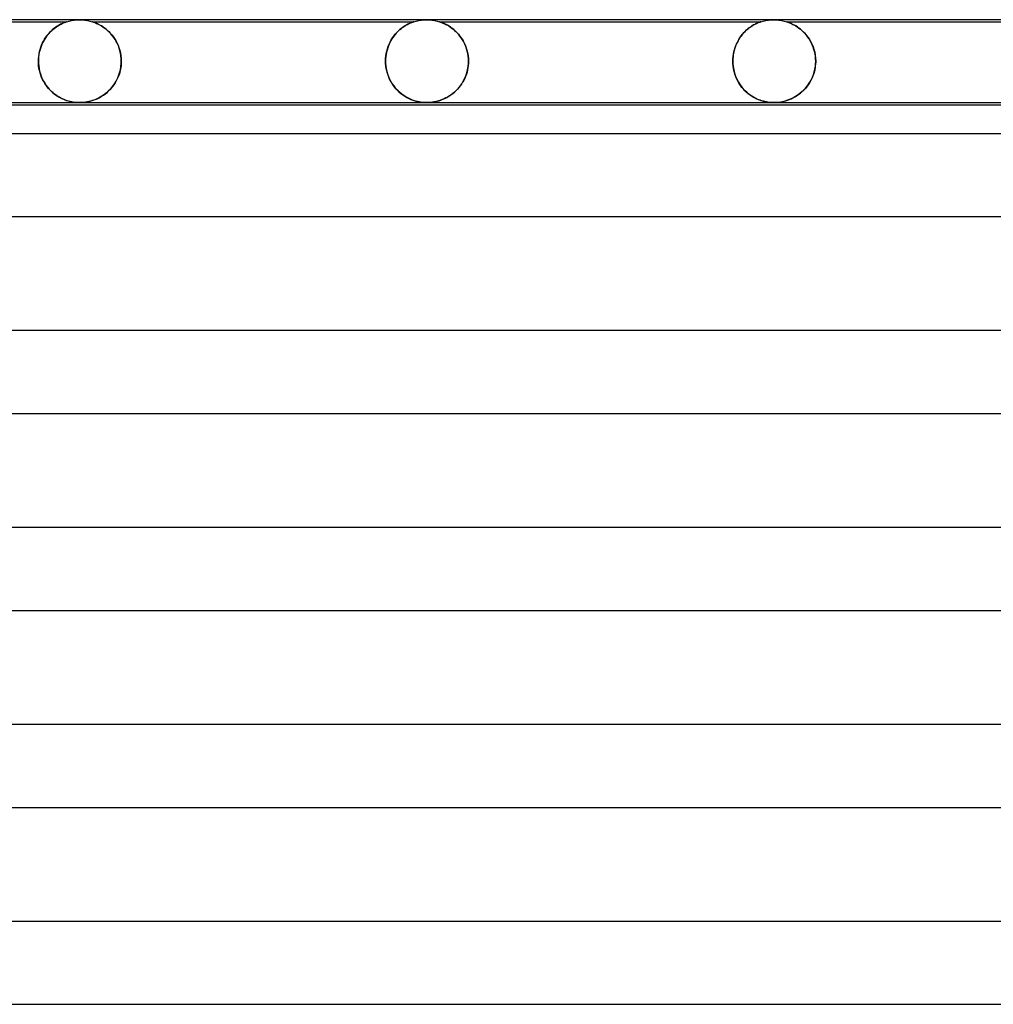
# Model space of a CAD drawing. Header units: millimetres. Extents: x -258 to 258, y -2 to 190.
# Tile 24 of 45: x -120 to -73, y 142 to 190. Entities that reach past the tile are written whole.
import ezdxf

# ---------------------------------------------------------------- set-up
doc = ezdxf.new("R2010")
doc.units = ezdxf.units.MM
doc.layers.add('HIDDEN', color=7, linetype='Continuous')
doc.layers.add('THICK', color=7, linetype='Continuous')

msp = doc.modelspace()

# ---------------------------------------------------------------- linework, layer by layer
at = {"layer": 'HIDDEN'}
for p, q in [((-117.377, 189.996), (-117.25, 190)), ((-117.25, 190), (-117.123, 189.996)), ((-100.627, 189.996), (-100.5, 190)), ((-100.5, 190), (-100.373, 189.996)), ((-83.877, 189.996), (-83.75, 190)), ((-83.75, 190), (-83.623, 189.996)), ((-133.376, 189.9), (-117.875, 189.9)), ((-118.503, 189.554), (-118.562, 189.504)), ((-118.551, 189.514), (-118.48, 189.573)), ((-118.444, 189.601), (-118.503, 189.554)), ((-118.48, 189.573), (-118.409, 189.627)), ((-118.385, 189.644), (-118.444, 189.601)), ((-118.409, 189.627), (-118.338, 189.676)), ((-118.327, 189.683), (-118.385, 189.644)), ((-118.338, 189.676), (-118.268, 189.719)), ((-118.271, 189.718), (-118.327, 189.683)), ((-118.217, 189.749), (-118.271, 189.718)), ((-118.268, 189.719), (-118.201, 189.758)), ((-118.166, 189.777), (-118.217, 189.749)), ((-118.201, 189.758), (-118.138, 189.791)), ((-118.118, 189.801), (-118.166, 189.777)), ((-118.138, 189.791), (-118.079, 189.819)), ((-118.073, 189.822), (-118.118, 189.801)), ((-118.079, 189.819), (-118.026, 189.843)), ((-118.032, 189.84), (-118.073, 189.822)), ((-117.993, 189.856), (-118.032, 189.84)), ((-118.026, 189.843), (-117.98, 189.862)), ((-117.956, 189.871), (-117.993, 189.856)), ((-117.98, 189.862), (-117.941, 189.877)), ((-117.923, 189.883), (-117.956, 189.871)), ((-117.941, 189.877), (-117.911, 189.888)), ((-117.897, 189.892), (-117.923, 189.883)), ((-117.911, 189.888), (-117.89, 189.895)), ((-117.88, 189.898), (-117.897, 189.892)), ((-117.89, 189.895), (-117.878, 189.899)), ((-117.875, 189.9), (-117.88, 189.898)), ((-117.878, 189.899), (-117.875, 189.9)), ((-117.875, 189.9), (-117.753, 189.936)), ((-117.753, 189.936), (-117.629, 189.964)), ((-117.629, 189.964), (-117.503, 189.984)), ((-117.503, 189.984), (-117.377, 189.996)), ((-117.123, 189.996), (-116.997, 189.984)), ((-116.997, 189.984), (-116.871, 189.964)), ((-116.871, 189.964), (-116.747, 189.936)), ((-116.747, 189.936), (-116.626, 189.9)), ((-116.626, 189.9), (-101.124, 189.9)), ((-116.623, 189.899), (-116.626, 189.9)), ((-116.626, 189.9), (-116.623, 189.899)), ((-116.617, 189.897), (-116.623, 189.899)), ((-116.623, 189.899), (-116.615, 189.897)), ((-116.606, 189.894), (-116.617, 189.897)), ((-116.615, 189.897), (-116.602, 189.892)), ((-116.589, 189.888), (-116.606, 189.894)), ((-116.602, 189.892), (-116.582, 189.885)), ((-116.566, 189.88), (-116.589, 189.888)), ((-116.582, 189.885), (-116.554, 189.875)), ((-116.535, 189.868), (-116.566, 189.88)), ((-116.554, 189.875), (-116.518, 189.861)), ((-116.494, 189.852), (-116.535, 189.868)), ((-116.518, 189.861), (-116.475, 189.844)), ((-116.445, 189.831), (-116.494, 189.852)), ((-116.475, 189.844), (-116.427, 189.823)), ((-116.389, 189.806), (-116.445, 189.831)), ((-116.427, 189.823), (-116.374, 189.799)), ((-116.327, 189.775), (-116.389, 189.806)), ((-116.374, 189.799), (-116.318, 189.77)), ((-116.261, 189.739), (-116.327, 189.775)), ((-116.318, 189.77), (-116.257, 189.738)), ((-116.191, 189.698), (-116.261, 189.739)), ((-116.257, 189.738), (-116.193, 189.7)), ((-116.193, 189.7), (-116.126, 189.657)), ((-116.117, 189.651), (-116.191, 189.698)), ((-116.126, 189.657), (-116.056, 189.608)), ((-116.042, 189.597), (-116.117, 189.651)), ((-116.056, 189.608), (-115.985, 189.553)), ((-115.965, 189.537), (-116.042, 189.597)), ((-115.985, 189.553), (-115.912, 189.492)), ((-115.888, 189.47), (-115.965, 189.537)), ((-101.736, 189.568), (-101.794, 189.519)), ((-101.793, 189.52), (-101.717, 189.582)), ((-101.678, 189.613), (-101.736, 189.568)), ((-101.717, 189.582), (-101.642, 189.638)), ((-101.621, 189.653), (-101.678, 189.613)), ((-101.642, 189.638), (-101.569, 189.687)), ((-101.565, 189.69), (-101.621, 189.653)), ((-101.569, 189.687), (-101.498, 189.731)), ((-101.512, 189.723), (-101.565, 189.69)), ((-101.461, 189.752), (-101.512, 189.723)), ((-101.498, 189.731), (-101.431, 189.768)), ((-101.413, 189.778), (-101.461, 189.752)), ((-101.431, 189.768), (-101.369, 189.8)), ((-101.368, 189.801), (-101.413, 189.778)), ((-101.369, 189.8), (-101.312, 189.827)), ((-101.326, 189.821), (-101.368, 189.801)), ((-101.286, 189.838), (-101.326, 189.821)), ((-101.312, 189.827), (-101.261, 189.849)), ((-101.247, 189.855), (-101.286, 189.838)), ((-101.261, 189.849), (-101.218, 189.866)), ((-101.208, 189.87), (-101.247, 189.855)), ((-101.218, 189.866), (-101.186, 189.879)), ((-101.174, 189.883), (-101.208, 189.87)), ((-101.186, 189.879), (-101.161, 189.888)), ((-101.148, 189.892), (-101.174, 189.883)), ((-101.161, 189.888), (-101.144, 189.894)), ((-101.13, 189.898), (-101.148, 189.892)), ((-101.144, 189.894), (-101.133, 189.897)), ((-101.133, 189.897), (-101.127, 189.899)), ((-101.125, 189.9), (-101.13, 189.898)), ((-101.127, 189.899), (-101.125, 189.9)), ((-101.124, 189.9), (-101.003, 189.936)), ((-101.003, 189.936), (-100.879, 189.964)), ((-100.879, 189.964), (-100.753, 189.984)), ((-100.753, 189.984), (-100.627, 189.996)), ((-100.373, 189.996), (-100.247, 189.984)), ((-100.247, 189.984), (-100.121, 189.964)), ((-100.121, 189.964), (-99.997, 189.936)), ((-99.997, 189.936), (-99.876, 189.9)), ((-99.876, 189.9), (-84.375, 189.9)), ((-99.873, 189.899), (-99.875, 189.9)), ((-99.875, 189.9), (-99.873, 189.899)), ((-99.867, 189.897), (-99.873, 189.899)), ((-99.873, 189.899), (-99.865, 189.897)), ((-99.855, 189.893), (-99.867, 189.897)), ((-99.865, 189.897), (-99.852, 189.892)), ((-99.838, 189.887), (-99.855, 189.893)), ((-99.852, 189.892), (-99.833, 189.886)), ((-99.812, 189.878), (-99.838, 189.887)), ((-99.833, 189.886), (-99.81, 189.877)), ((-99.778, 189.865), (-99.812, 189.878)), ((-99.81, 189.877), (-99.782, 189.867)), ((-99.782, 189.867), (-99.749, 189.854)), ((-99.734, 189.848), (-99.778, 189.865)), ((-99.749, 189.854), (-99.712, 189.839)), ((-99.682, 189.826), (-99.734, 189.848)), ((-99.712, 189.839), (-99.67, 189.82)), ((-99.624, 189.799), (-99.682, 189.826)), ((-99.67, 189.82), (-99.624, 189.799)), ((-99.56, 189.766), (-99.624, 189.799)), ((-99.624, 189.799), (-99.575, 189.774)), ((-99.575, 189.774), (-99.522, 189.746)), ((-99.492, 189.729), (-99.56, 189.766)), ((-99.522, 189.746), (-99.466, 189.714)), ((-99.42, 189.685), (-99.492, 189.729)), ((-99.466, 189.714), (-99.407, 189.678)), ((-99.345, 189.636), (-99.42, 189.685)), ((-99.407, 189.678), (-99.346, 189.637)), ((-99.346, 189.637), (-99.283, 189.592)), ((-99.269, 189.581), (-99.345, 189.636)), ((-99.283, 189.592), (-99.219, 189.541)), ((-99.192, 189.519), (-99.269, 189.581)), ((-99.219, 189.541), (-99.154, 189.486)), ((-85.06, 189.503), (-84.989, 189.564)), ((-84.995, 189.56), (-85.053, 189.51)), ((-84.937, 189.605), (-84.995, 189.56)), ((-84.989, 189.564), (-84.917, 189.62)), ((-84.88, 189.646), (-84.937, 189.605)), ((-84.917, 189.62), (-84.845, 189.67)), ((-84.825, 189.684), (-84.88, 189.646)), ((-84.845, 189.67), (-84.774, 189.715)), ((-84.771, 189.717), (-84.825, 189.684)), ((-84.774, 189.715), (-84.706, 189.754)), ((-84.72, 189.747), (-84.771, 189.717)), ((-84.671, 189.774), (-84.72, 189.747)), ((-84.706, 189.754), (-84.642, 189.788)), ((-84.625, 189.797), (-84.671, 189.774)), ((-84.642, 189.788), (-84.582, 189.818)), ((-84.582, 189.818), (-84.625, 189.797)), ((-84.582, 189.818), (-84.528, 189.842)), ((-84.543, 189.835), (-84.582, 189.818)), ((-84.504, 189.852), (-84.543, 189.835)), ((-84.528, 189.842), (-84.481, 189.861)), ((-84.465, 189.868), (-84.504, 189.852)), ((-84.481, 189.861), (-84.441, 189.877)), ((-84.428, 189.881), (-84.465, 189.868)), ((-84.441, 189.877), (-84.411, 189.888)), ((-84.399, 189.892), (-84.428, 189.881)), ((-84.411, 189.888), (-84.39, 189.895)), ((-84.381, 189.898), (-84.399, 189.892)), ((-84.39, 189.895), (-84.378, 189.899)), ((-84.375, 189.9), (-84.381, 189.898)), ((-84.378, 189.899), (-84.375, 189.9)), ((-84.375, 189.9), (-84.253, 189.936)), ((-84.253, 189.936), (-84.129, 189.964)), ((-84.129, 189.964), (-84.003, 189.984)), ((-84.003, 189.984), (-83.877, 189.996)), ((-83.623, 189.996), (-83.497, 189.984)), ((-83.497, 189.984), (-83.371, 189.964)), ((-83.371, 189.964), (-83.247, 189.936)), ((-83.247, 189.936), (-83.126, 189.9)), ((-83.126, 189.9), (-67.624, 189.9)), ((-83.123, 189.899), (-83.125, 189.9)), ((-83.125, 189.9), (-83.124, 189.899)), ((-83.124, 189.899), (-83.119, 189.898)), ((-83.114, 189.896), (-83.123, 189.899)), ((-83.119, 189.898), (-83.11, 189.895)), ((-83.097, 189.891), (-83.114, 189.896)), ((-83.11, 189.895), (-83.098, 189.891)), ((-83.098, 189.891), (-83.082, 189.885)), ((-83.073, 189.882), (-83.097, 189.891)), ((-83.082, 189.885), (-83.058, 189.877)), ((-83.04, 189.87), (-83.073, 189.882)), ((-83.058, 189.877), (-83.028, 189.865)), ((-82.996, 189.853), (-83.04, 189.87)), ((-83.028, 189.865), (-82.987, 189.849)), ((-82.945, 189.832), (-82.996, 189.853)), ((-82.987, 189.849), (-82.939, 189.829)), ((-82.888, 189.805), (-82.945, 189.832)), ((-82.939, 189.829), (-82.884, 189.804)), ((-82.825, 189.774), (-82.888, 189.805)), ((-82.884, 189.804), (-82.823, 189.774)), ((-82.757, 189.738), (-82.825, 189.774)), ((-82.823, 189.774), (-82.757, 189.739)), ((-82.757, 189.739), (-82.688, 189.698)), ((-82.686, 189.696), (-82.757, 189.738)), ((-82.688, 189.698), (-82.615, 189.651)), ((-82.612, 189.648), (-82.686, 189.696)), ((-82.615, 189.651), (-82.54, 189.598)), ((-82.536, 189.595), (-82.612, 189.648)), ((-82.54, 189.598), (-82.464, 189.539)), ((-82.46, 189.535), (-82.536, 189.595)), ((-82.464, 189.539), (-82.388, 189.473)), ((-82.385, 189.47), (-82.46, 189.535)), ((-118.986, 188.972), (-118.933, 189.063)), ((-118.94, 189.051), (-118.986, 188.972)), ((-118.892, 189.127), (-118.94, 189.051)), ((-118.933, 189.063), (-118.876, 189.149)), ((-118.841, 189.199), (-118.892, 189.127)), ((-118.876, 189.149), (-118.817, 189.231)), ((-118.788, 189.267), (-118.841, 189.199)), ((-118.817, 189.231), (-118.754, 189.309)), ((-118.734, 189.332), (-118.788, 189.267)), ((-118.754, 189.309), (-118.688, 189.382)), ((-118.678, 189.393), (-118.734, 189.332)), ((-118.688, 189.382), (-118.621, 189.45)), ((-118.621, 189.45), (-118.678, 189.393)), ((-118.621, 189.45), (-118.551, 189.514)), ((-118.562, 189.504), (-118.621, 189.45)), ((-115.912, 189.492), (-115.84, 189.425)), ((-115.812, 189.397), (-115.888, 189.47)), ((-115.84, 189.425), (-115.767, 189.351)), ((-115.738, 189.319), (-115.812, 189.397)), ((-115.767, 189.351), (-115.696, 189.27)), ((-115.667, 189.235), (-115.738, 189.319)), ((-115.696, 189.27), (-115.628, 189.184)), ((-115.6, 189.145), (-115.667, 189.235)), ((-115.628, 189.184), (-115.562, 189.09)), ((-115.536, 189.05), (-115.6, 189.145)), ((-115.562, 189.09), (-115.501, 188.991)), ((-102.175, 189.072), (-102.222, 188.993)), ((-102.205, 189.024), (-102.145, 189.12)), ((-102.126, 189.148), (-102.175, 189.072)), ((-102.145, 189.12), (-102.081, 189.21)), ((-102.074, 189.219), (-102.126, 189.148)), ((-102.081, 189.21), (-102.013, 189.296)), ((-102.021, 189.287), (-102.074, 189.219)), ((-101.966, 189.351), (-102.021, 189.287)), ((-102.013, 189.296), (-101.942, 189.376)), ((-101.909, 189.41), (-101.966, 189.351)), ((-101.942, 189.376), (-101.869, 189.451)), ((-101.852, 189.467), (-101.909, 189.41)), ((-101.869, 189.451), (-101.793, 189.52)), ((-101.794, 189.519), (-101.852, 189.467)), ((-99.114, 189.45), (-99.192, 189.519)), ((-99.154, 189.486), (-99.09, 189.427)), ((-99.039, 189.375), (-99.114, 189.45)), ((-99.09, 189.427), (-99.027, 189.363)), ((-98.966, 189.295), (-99.039, 189.375)), ((-99.027, 189.363), (-98.966, 189.295)), ((-98.896, 189.21), (-98.966, 189.295)), ((-98.966, 189.295), (-98.906, 189.223)), ((-98.906, 189.223), (-98.848, 189.146)), ((-98.83, 189.12), (-98.896, 189.21)), ((-98.848, 189.146), (-98.793, 189.064)), ((-98.768, 189.024), (-98.83, 189.12)), ((-98.793, 189.064), (-98.741, 188.977)), ((-85.428, 189.064), (-85.474, 188.985)), ((-85.44, 189.045), (-85.384, 189.132)), ((-85.379, 189.139), (-85.428, 189.064)), ((-85.384, 189.132), (-85.325, 189.215)), ((-85.329, 189.211), (-85.379, 189.139)), ((-85.276, 189.278), (-85.329, 189.211)), ((-85.325, 189.215), (-85.263, 189.294)), ((-85.222, 189.342), (-85.276, 189.278)), ((-85.263, 189.294), (-85.198, 189.368)), ((-85.166, 189.402), (-85.222, 189.342)), ((-85.198, 189.368), (-85.13, 189.438)), ((-85.11, 189.458), (-85.166, 189.402)), ((-85.13, 189.438), (-85.06, 189.503)), ((-85.053, 189.51), (-85.11, 189.458)), ((-82.388, 189.473), (-82.312, 189.401)), ((-82.312, 189.401), (-82.385, 189.47)), ((-82.241, 189.326), (-82.312, 189.401)), ((-82.312, 189.401), (-82.238, 189.323)), ((-82.173, 189.247), (-82.241, 189.326)), ((-82.238, 189.323), (-82.165, 189.237)), ((-82.108, 189.163), (-82.173, 189.247)), ((-82.165, 189.237), (-82.095, 189.144)), ((-82.047, 189.075), (-82.108, 189.163)), ((-82.095, 189.144), (-82.028, 189.044)), ((-81.99, 188.982), (-82.047, 189.075)), ((-119.138, 188.618), (-119.166, 188.52)), ((-119.153, 188.567), (-119.119, 188.674)), ((-119.105, 188.712), (-119.138, 188.618)), ((-119.119, 188.674), (-119.079, 188.777)), ((-119.069, 188.802), (-119.105, 188.712)), ((-119.079, 188.777), (-119.035, 188.877)), ((-119.029, 188.889), (-119.069, 188.802)), ((-119.035, 188.877), (-118.986, 188.972)), ((-118.986, 188.972), (-119.029, 188.889)), ((-115.477, 188.949), (-115.536, 189.05)), ((-115.501, 188.991), (-115.444, 188.886)), ((-115.423, 188.844), (-115.477, 188.949)), ((-115.444, 188.886), (-115.392, 188.775)), ((-115.375, 188.734), (-115.423, 188.844)), ((-115.392, 188.775), (-115.346, 188.657)), ((-115.333, 188.619), (-115.375, 188.734)), ((-115.346, 188.657), (-115.307, 188.534)), ((-115.298, 188.5), (-115.333, 188.619)), ((-102.423, 188.481), (-102.392, 188.597)), ((-102.379, 188.636), (-102.409, 188.537)), ((-102.392, 188.597), (-102.354, 188.71)), ((-102.346, 188.731), (-102.379, 188.636)), ((-102.354, 188.71), (-102.309, 188.819)), ((-102.308, 188.822), (-102.346, 188.731)), ((-102.309, 188.819), (-102.26, 188.923)), ((-102.267, 188.91), (-102.308, 188.822)), ((-102.222, 188.993), (-102.267, 188.91)), ((-102.26, 188.923), (-102.205, 189.024)), ((-98.711, 188.924), (-98.768, 189.024)), ((-98.741, 188.977), (-98.692, 188.886)), ((-98.66, 188.819), (-98.711, 188.924)), ((-98.692, 188.886), (-98.646, 188.79)), ((-98.614, 188.71), (-98.66, 188.819)), ((-98.646, 188.79), (-98.605, 188.69)), ((-98.574, 188.598), (-98.614, 188.71)), ((-98.605, 188.69), (-98.569, 188.584)), ((-98.54, 188.482), (-98.574, 188.598)), ((-98.569, 188.584), (-98.538, 188.474)), ((-85.628, 188.63), (-85.657, 188.531)), ((-85.652, 188.551), (-85.619, 188.657)), ((-85.595, 188.724), (-85.628, 188.63)), ((-85.619, 188.657), (-85.581, 188.759)), ((-85.558, 188.815), (-85.595, 188.724)), ((-85.581, 188.759), (-85.539, 188.858)), ((-85.518, 188.902), (-85.558, 188.815)), ((-85.539, 188.858), (-85.491, 188.953)), ((-85.474, 188.985), (-85.518, 188.902)), ((-85.491, 188.953), (-85.44, 189.045)), ((-82.028, 189.044), (-81.965, 188.937)), ((-81.938, 188.885), (-81.99, 188.982)), ((-81.965, 188.937), (-81.907, 188.822)), ((-81.89, 188.784), (-81.938, 188.885)), ((-81.907, 188.822), (-81.856, 188.7)), ((-81.848, 188.679), (-81.89, 188.784)), ((-81.856, 188.7), (-81.812, 188.572)), ((-81.811, 188.57), (-81.848, 188.679)), ((-119.233, 188), (-119.23, 188.116)), ((-119.231, 188.107), (-119.233, 188)), ((-119.222, 188.213), (-119.231, 188.107)), ((-119.23, 188.116), (-119.22, 188.232)), ((-119.209, 188.317), (-119.222, 188.213)), ((-119.22, 188.232), (-119.204, 188.346)), ((-119.19, 188.42), (-119.209, 188.317)), ((-119.204, 188.346), (-119.181, 188.458)), ((-119.166, 188.52), (-119.19, 188.42)), ((-119.181, 188.458), (-119.153, 188.567)), ((-115.307, 188.534), (-115.276, 188.407)), ((-115.27, 188.378), (-115.298, 188.5)), ((-115.276, 188.407), (-115.252, 188.275)), ((-115.249, 188.253), (-115.27, 188.378)), ((-115.252, 188.275), (-115.238, 188.138)), ((-115.237, 188.127), (-115.249, 188.253)), ((-115.238, 188.138), (-115.233, 188)), ((-115.233, 188), (-115.237, 188.127)), ((-102.481, 188), (-102.477, 188.121)), ((-102.478, 188.111), (-102.481, 188)), ((-102.469, 188.22), (-102.478, 188.111)), ((-102.477, 188.121), (-102.466, 188.242)), ((-102.454, 188.328), (-102.469, 188.22)), ((-102.466, 188.242), (-102.448, 188.362)), ((-102.434, 188.434), (-102.454, 188.328)), ((-102.448, 188.362), (-102.423, 188.481)), ((-102.409, 188.537), (-102.434, 188.434)), ((-98.514, 188.363), (-98.54, 188.482)), ((-98.538, 188.474), (-98.513, 188.36)), ((-98.495, 188.243), (-98.514, 188.363)), ((-98.513, 188.36), (-98.495, 188.242)), ((-98.484, 188.121), (-98.495, 188.243)), ((-98.495, 188.242), (-98.484, 188.122)), ((-98.484, 188.122), (-98.48, 188)), ((-98.48, 188), (-98.484, 188.121)), ((-85.727, 188), (-85.724, 188.112)), ((-85.724, 188.109), (-85.727, 188)), ((-85.724, 188.112), (-85.715, 188.224)), ((-85.715, 188.217), (-85.724, 188.109)), ((-85.715, 188.224), (-85.7, 188.335)), ((-85.701, 188.324), (-85.715, 188.217)), ((-85.682, 188.429), (-85.701, 188.324)), ((-85.7, 188.335), (-85.679, 188.444)), ((-85.657, 188.531), (-85.682, 188.429)), ((-85.679, 188.444), (-85.652, 188.551)), ((-81.812, 188.572), (-81.775, 188.436)), ((-81.781, 188.459), (-81.811, 188.57)), ((-81.757, 188.346), (-81.781, 188.459)), ((-81.775, 188.436), (-81.748, 188.295)), ((-81.74, 188.232), (-81.757, 188.346)), ((-81.748, 188.295), (-81.732, 188.15)), ((-81.729, 188.116), (-81.74, 188.232)), ((-81.732, 188.15), (-81.726, 188)), ((-81.726, 188), (-81.729, 188.116)), ((-119.233, 187.983), (-119.233, 188)), ((-119.233, 188), (-119.233, 187.983)), ((-119.233, 187.967), (-119.233, 187.983)), ((-119.233, 187.983), (-119.233, 187.967)), ((-119.233, 187.95), (-119.233, 187.967)), ((-119.233, 187.967), (-119.233, 187.95)), ((-119.232, 187.933), (-119.233, 187.95)), ((-119.233, 187.95), (-119.232, 187.933)), ((-119.231, 187.917), (-119.232, 187.933)), ((-119.232, 187.933), (-119.231, 187.917)), ((-119.231, 187.9), (-119.231, 187.917)), ((-119.231, 187.917), (-119.231, 187.9)), ((-119.231, 187.9), (-119.22, 187.77)), ((-119.221, 187.78), (-119.231, 187.9)), ((-119.205, 187.662), (-119.221, 187.78)), ((-119.22, 187.77), (-119.201, 187.641)), ((-119.182, 187.546), (-119.205, 187.662)), ((-119.201, 187.641), (-119.174, 187.514)), ((-115.259, 187.675), (-115.281, 187.563)), ((-115.276, 187.588), (-115.249, 187.742)), ((-115.244, 187.787), (-115.259, 187.675)), ((-115.249, 187.742), (-115.235, 187.9)), ((-115.235, 187.9), (-115.244, 187.787)), ((-115.234, 187.917), (-115.235, 187.9)), ((-115.235, 187.9), (-115.234, 187.917)), ((-115.233, 187.95), (-115.234, 187.933)), ((-115.234, 187.933), (-115.233, 187.95)), ((-115.234, 187.933), (-115.234, 187.917)), ((-115.234, 187.917), (-115.234, 187.933)), ((-115.233, 188), (-115.233, 187.983)), ((-115.233, 187.983), (-115.233, 188)), ((-115.233, 187.983), (-115.233, 187.967)), ((-115.233, 187.967), (-115.233, 187.983)), ((-115.233, 187.967), (-115.233, 187.95)), ((-115.233, 187.95), (-115.233, 187.967)), ((-102.48, 187.983), (-102.481, 188)), ((-102.481, 188), (-102.48, 187.983)), ((-102.48, 187.967), (-102.48, 187.983)), ((-102.48, 187.983), (-102.48, 187.967)), ((-102.48, 187.95), (-102.48, 187.967)), ((-102.48, 187.967), (-102.48, 187.95)), ((-102.479, 187.933), (-102.48, 187.95)), ((-102.48, 187.95), (-102.479, 187.933)), ((-102.479, 187.917), (-102.479, 187.933)), ((-102.479, 187.933), (-102.479, 187.917)), ((-102.478, 187.9), (-102.479, 187.917)), ((-102.479, 187.917), (-102.478, 187.9)), ((-102.478, 187.9), (-102.467, 187.769)), ((-102.463, 187.735), (-102.478, 187.9)), ((-102.467, 187.769), (-102.448, 187.638)), ((-102.435, 187.575), (-102.463, 187.735)), ((-102.448, 187.638), (-102.42, 187.509)), ((-98.505, 187.684), (-98.525, 187.578)), ((-98.524, 187.585), (-98.497, 187.74)), ((-98.491, 187.792), (-98.505, 187.684)), ((-98.497, 187.74), (-98.482, 187.9)), ((-98.482, 187.9), (-98.491, 187.792)), ((-98.481, 187.917), (-98.482, 187.9)), ((-98.482, 187.9), (-98.481, 187.917)), ((-98.48, 187.95), (-98.481, 187.933)), ((-98.481, 187.933), (-98.48, 187.95)), ((-98.481, 187.933), (-98.481, 187.917)), ((-98.481, 187.917), (-98.481, 187.933)), ((-98.48, 188), (-98.48, 187.983)), ((-98.48, 187.983), (-98.48, 188)), ((-98.48, 187.983), (-98.48, 187.967)), ((-98.48, 187.967), (-98.48, 187.983)), ((-98.48, 187.967), (-98.48, 187.95)), ((-98.48, 187.95), (-98.48, 187.967)), ((-85.727, 187.983), (-85.727, 188)), ((-85.727, 188), (-85.727, 187.983)), ((-85.726, 187.967), (-85.727, 187.983)), ((-85.727, 187.983), (-85.726, 187.967)), ((-85.726, 187.95), (-85.726, 187.967)), ((-85.726, 187.967), (-85.726, 187.95)), ((-85.726, 187.933), (-85.726, 187.95)), ((-85.726, 187.95), (-85.726, 187.933)), ((-85.725, 187.917), (-85.726, 187.933)), ((-85.726, 187.933), (-85.725, 187.917)), ((-85.724, 187.9), (-85.725, 187.917)), ((-85.725, 187.917), (-85.724, 187.9)), ((-85.724, 187.9), (-85.71, 187.742)), ((-85.713, 187.763), (-85.724, 187.9)), ((-85.692, 187.629), (-85.713, 187.763)), ((-85.71, 187.742), (-85.684, 187.584)), ((-85.664, 187.498), (-85.692, 187.629)), ((-81.744, 187.733), (-81.774, 187.566)), ((-81.763, 187.616), (-81.741, 187.756)), ((-81.728, 187.9), (-81.744, 187.733)), ((-81.741, 187.756), (-81.728, 187.9)), ((-81.727, 187.917), (-81.728, 187.9)), ((-81.728, 187.9), (-81.727, 187.917)), ((-81.726, 187.95), (-81.727, 187.933)), ((-81.727, 187.933), (-81.726, 187.95)), ((-81.727, 187.933), (-81.727, 187.917)), ((-81.727, 187.917), (-81.727, 187.933)), ((-81.726, 188), (-81.726, 187.983)), ((-81.726, 187.983), (-81.726, 188)), ((-81.726, 187.983), (-81.726, 187.967)), ((-81.726, 187.967), (-81.726, 187.983)), ((-81.726, 187.967), (-81.726, 187.95)), ((-81.726, 187.95), (-81.726, 187.967)), ((-119.152, 187.432), (-119.182, 187.546)), ((-119.174, 187.514), (-119.139, 187.389)), ((-119.116, 187.323), (-119.152, 187.432)), ((-119.139, 187.389), (-119.096, 187.268)), ((-119.076, 187.217), (-119.116, 187.323)), ((-119.096, 187.268), (-119.046, 187.151)), ((-119.03, 187.116), (-119.076, 187.217)), ((-119.046, 187.151), (-118.99, 187.038)), ((-115.486, 187.031), (-115.42, 187.159)), ((-115.384, 187.242), (-115.429, 187.141)), ((-115.42, 187.159), (-115.362, 187.296)), ((-115.344, 187.346), (-115.384, 187.242)), ((-115.362, 187.296), (-115.314, 187.439)), ((-115.31, 187.453), (-115.344, 187.346)), ((-115.314, 187.439), (-115.276, 187.588)), ((-115.281, 187.563), (-115.31, 187.453)), ((-102.396, 187.421), (-102.435, 187.575)), ((-102.42, 187.509), (-102.384, 187.381)), ((-102.346, 187.274), (-102.396, 187.421)), ((-102.384, 187.381), (-102.339, 187.257)), ((-102.287, 187.135), (-102.346, 187.274)), ((-102.339, 187.257), (-102.287, 187.137)), ((-98.734, 187.03), (-98.669, 187.157)), ((-98.664, 187.168), (-98.711, 187.072)), ((-98.669, 187.157), (-98.611, 187.293)), ((-98.621, 187.267), (-98.664, 187.168)), ((-98.583, 187.369), (-98.621, 187.267)), ((-98.611, 187.293), (-98.562, 187.436)), ((-98.551, 187.473), (-98.583, 187.369)), ((-98.562, 187.436), (-98.524, 187.585)), ((-98.525, 187.578), (-98.551, 187.473)), ((-85.684, 187.584), (-85.644, 187.428)), ((-85.627, 187.372), (-85.664, 187.498)), ((-85.644, 187.428), (-85.593, 187.276)), ((-85.584, 187.251), (-85.627, 187.372)), ((-85.593, 187.276), (-85.531, 187.131)), ((-85.534, 187.136), (-85.584, 187.251)), ((-81.877, 187.244), (-81.947, 187.092)), ((-81.941, 187.104), (-81.886, 187.223)), ((-81.886, 187.223), (-81.837, 187.348)), ((-81.818, 187.402), (-81.877, 187.244)), ((-81.837, 187.348), (-81.796, 187.479)), ((-81.774, 187.566), (-81.818, 187.402)), ((-81.796, 187.479), (-81.763, 187.616)), ((-118.979, 187.019), (-119.03, 187.116)), ((-118.99, 187.038), (-118.927, 186.931)), ((-118.925, 186.927), (-118.979, 187.019)), ((-118.927, 186.931), (-118.859, 186.829)), ((-118.866, 186.839), (-118.925, 186.927)), ((-118.804, 186.755), (-118.866, 186.839)), ((-118.859, 186.829), (-118.786, 186.732)), ((-118.739, 186.677), (-118.804, 186.755)), ((-118.786, 186.732), (-118.708, 186.642)), ((-118.671, 186.603), (-118.739, 186.677)), ((-115.814, 186.597), (-115.725, 186.693)), ((-115.724, 186.695), (-115.794, 186.618)), ((-115.725, 186.693), (-115.64, 186.798)), ((-115.657, 186.776), (-115.724, 186.695)), ((-115.593, 186.861), (-115.657, 186.776)), ((-115.64, 186.798), (-115.56, 186.91)), ((-115.534, 186.95), (-115.593, 186.861)), ((-115.56, 186.91), (-115.486, 187.031)), ((-115.479, 187.044), (-115.534, 186.95)), ((-115.429, 187.141), (-115.479, 187.044)), ((-102.287, 187.137), (-102.228, 187.021)), ((-102.219, 187.005), (-102.287, 187.135)), ((-102.228, 187.021), (-102.162, 186.91)), ((-102.144, 186.883), (-102.219, 187.005)), ((-102.162, 186.91), (-102.09, 186.805)), ((-102.064, 186.77), (-102.144, 186.883)), ((-102.09, 186.805), (-102.012, 186.706)), ((-101.978, 186.666), (-102.064, 186.77)), ((-102.012, 186.706), (-101.929, 186.613)), ((-99.056, 186.604), (-98.969, 186.698)), ((-98.946, 186.725), (-99.015, 186.647)), ((-98.969, 186.698), (-98.886, 186.8)), ((-98.881, 186.806), (-98.946, 186.725)), ((-98.886, 186.8), (-98.807, 186.911)), ((-98.82, 186.891), (-98.881, 186.806)), ((-98.764, 186.98), (-98.82, 186.891)), ((-98.807, 186.911), (-98.734, 187.03)), ((-98.711, 187.072), (-98.764, 186.98)), ((-85.478, 187.027), (-85.534, 187.136)), ((-85.531, 187.131), (-85.459, 186.992)), ((-85.418, 186.924), (-85.478, 187.027)), ((-85.459, 186.992), (-85.376, 186.86)), ((-85.353, 186.826), (-85.418, 186.924)), ((-85.376, 186.86), (-85.285, 186.737)), ((-85.284, 186.735), (-85.353, 186.826)), ((-85.285, 186.737), (-85.186, 186.622)), ((-85.211, 186.649), (-85.284, 186.735)), ((-82.225, 186.688), (-82.337, 186.572)), ((-82.298, 186.61), (-82.218, 186.696)), ((-82.123, 186.813), (-82.225, 186.688)), ((-82.218, 186.696), (-82.142, 186.788)), ((-82.142, 186.788), (-82.07, 186.887)), ((-82.03, 186.948), (-82.123, 186.813)), ((-82.07, 186.887), (-82.003, 186.992)), ((-81.947, 187.092), (-82.03, 186.948)), ((-82.003, 186.992), (-81.941, 187.104)), ((-118.708, 186.642), (-118.625, 186.557)), ((-118.601, 186.533), (-118.671, 186.603)), ((-118.625, 186.557), (-118.539, 186.478)), ((-118.528, 186.468), (-118.601, 186.533)), ((-118.539, 186.478), (-118.449, 186.405)), ((-118.452, 186.407), (-118.528, 186.468)), ((-118.376, 186.351), (-118.452, 186.407)), ((-118.449, 186.405), (-118.357, 186.339)), ((-118.298, 186.3), (-118.376, 186.351)), ((-118.357, 186.339), (-118.264, 186.28)), ((-118.221, 186.255), (-118.298, 186.3)), ((-118.264, 186.28), (-118.171, 186.227)), ((-118.144, 186.213), (-118.221, 186.255)), ((-118.171, 186.227), (-118.078, 186.181)), ((-118.068, 186.177), (-118.144, 186.213)), ((-116.331, 186.221), (-116.409, 186.183)), ((-116.398, 186.188), (-116.298, 186.238)), ((-116.253, 186.263), (-116.331, 186.221)), ((-116.298, 186.238), (-116.199, 186.295)), ((-116.174, 186.31), (-116.253, 186.263)), ((-116.199, 186.295), (-116.1, 186.359)), ((-116.096, 186.362), (-116.174, 186.31)), ((-116.1, 186.359), (-116.002, 186.43)), ((-116.019, 186.418), (-116.096, 186.362)), ((-115.942, 186.479), (-116.019, 186.418)), ((-116.002, 186.43), (-115.907, 186.51)), ((-115.867, 186.546), (-115.942, 186.479)), ((-115.907, 186.51), (-115.814, 186.597)), ((-115.794, 186.618), (-115.867, 186.546)), ((-101.888, 186.571), (-101.978, 186.666)), ((-101.929, 186.613), (-101.841, 186.525)), ((-101.796, 186.485), (-101.888, 186.571)), ((-101.841, 186.525), (-101.748, 186.445)), ((-101.702, 186.408), (-101.796, 186.485)), ((-101.748, 186.445), (-101.652, 186.371)), ((-101.606, 186.338), (-101.702, 186.408)), ((-101.652, 186.371), (-101.554, 186.305)), ((-101.509, 186.277), (-101.606, 186.338)), ((-101.554, 186.305), (-101.455, 186.246)), ((-101.412, 186.223), (-101.509, 186.277)), ((-101.455, 186.246), (-101.356, 186.195)), ((-101.316, 186.176), (-101.412, 186.223)), ((-99.717, 186.158), (-99.622, 186.201)), ((-99.575, 186.224), (-99.661, 186.182)), ((-99.622, 186.201), (-99.525, 186.25)), ((-99.489, 186.27), (-99.575, 186.224)), ((-99.525, 186.25), (-99.429, 186.306)), ((-99.404, 186.322), (-99.489, 186.27)), ((-99.429, 186.306), (-99.334, 186.369)), ((-99.32, 186.379), (-99.404, 186.322)), ((-99.334, 186.369), (-99.239, 186.44)), ((-99.24, 186.44), (-99.32, 186.379)), ((-99.161, 186.505), (-99.24, 186.44)), ((-99.239, 186.44), (-99.147, 186.518)), ((-99.086, 186.574), (-99.161, 186.505)), ((-99.147, 186.518), (-99.056, 186.604)), ((-99.015, 186.647), (-99.086, 186.574)), ((-85.135, 186.57), (-85.211, 186.649)), ((-85.186, 186.622), (-85.079, 186.517)), ((-85.056, 186.496), (-85.135, 186.57)), ((-85.079, 186.517), (-84.966, 186.42)), ((-84.975, 186.427), (-85.056, 186.496)), ((-84.892, 186.365), (-84.975, 186.427)), ((-84.966, 186.42), (-84.848, 186.335)), ((-84.808, 186.308), (-84.892, 186.365)), ((-84.848, 186.335), (-84.73, 186.261)), ((-84.724, 186.258), (-84.808, 186.308)), ((-84.73, 186.261), (-84.61, 186.198)), ((-84.642, 186.213), (-84.724, 186.258)), ((-84.56, 186.174), (-84.642, 186.213)), ((-82.834, 186.219), (-82.961, 186.16)), ((-82.91, 186.182), (-82.823, 186.224)), ((-82.706, 186.289), (-82.834, 186.219)), ((-82.823, 186.224), (-82.734, 186.272)), ((-82.734, 186.272), (-82.645, 186.327)), ((-82.58, 186.371), (-82.706, 186.289)), ((-82.645, 186.327), (-82.555, 186.388)), ((-82.455, 186.466), (-82.58, 186.371)), ((-82.555, 186.388), (-82.467, 186.456)), ((-82.467, 186.456), (-82.381, 186.53)), ((-82.337, 186.572), (-82.455, 186.466)), ((-82.381, 186.53), (-82.298, 186.61)), ((-118.078, 186.181), (-117.985, 186.142)), ((-117.993, 186.145), (-118.068, 186.177)), ((-117.919, 186.117), (-117.993, 186.145)), ((-117.985, 186.142), (-117.894, 186.108)), ((-117.847, 186.092), (-117.919, 186.117)), ((-117.894, 186.108), (-117.804, 186.079)), ((-117.776, 186.071), (-117.847, 186.092)), ((-117.804, 186.079), (-117.716, 186.056)), ((-117.703, 186.053), (-117.776, 186.071)), ((-117.716, 186.056), (-117.631, 186.037)), ((-117.627, 186.036), (-117.703, 186.053)), ((-117.631, 186.037), (-117.553, 186.023)), ((-117.549, 186.023), (-117.627, 186.036)), ((-117.553, 186.023), (-117.482, 186.013)), ((-117.47, 186.012), (-117.549, 186.023)), ((-117.482, 186.013), (-117.417, 186.007)), ((-117.394, 186.005), (-117.47, 186.012)), ((-117.417, 186.007), (-117.358, 186.003)), ((-117.32, 186.001), (-117.394, 186.005)), ((-117.358, 186.003), (-117.303, 186.001)), ((-117.248, 186), (-117.32, 186.001)), ((-117.303, 186.001), (-117.249, 186)), ((-117.249, 186), (-117.193, 186.001)), ((-117.178, 186.001), (-117.248, 186)), ((-117.193, 186.001), (-117.137, 186.003)), ((-117.105, 186.005), (-117.178, 186.001)), ((-117.137, 186.003), (-117.081, 186.007)), ((-117.03, 186.012), (-117.105, 186.005)), ((-117.081, 186.007), (-117.019, 186.013)), ((-116.953, 186.022), (-117.03, 186.012)), ((-117.019, 186.013), (-116.95, 186.022)), ((-116.874, 186.035), (-116.953, 186.022)), ((-116.95, 186.022), (-116.87, 186.036)), ((-116.796, 186.052), (-116.874, 186.035)), ((-116.87, 186.036), (-116.782, 186.055)), ((-116.718, 186.071), (-116.796, 186.052)), ((-116.782, 186.055), (-116.689, 186.079)), ((-116.64, 186.094), (-116.718, 186.071)), ((-116.689, 186.079), (-116.594, 186.11)), ((-116.562, 186.121), (-116.64, 186.094)), ((-116.594, 186.11), (-116.496, 186.146)), ((-116.486, 186.15), (-116.562, 186.121)), ((-116.496, 186.146), (-116.398, 186.188)), ((-116.409, 186.183), (-116.486, 186.15)), ((-101.356, 186.195), (-101.257, 186.151)), ((-101.22, 186.136), (-101.316, 186.176)), ((-101.257, 186.151), (-101.159, 186.113)), ((-101.127, 186.102), (-101.22, 186.136)), ((-101.159, 186.113), (-101.062, 186.082)), ((-101.035, 186.074), (-101.127, 186.102)), ((-101.062, 186.082), (-100.968, 186.056)), ((-100.945, 186.051), (-101.035, 186.074)), ((-100.968, 186.056), (-100.878, 186.036)), ((-100.86, 186.033), (-100.945, 186.051)), ((-100.878, 186.036), (-100.796, 186.022)), ((-100.783, 186.02), (-100.86, 186.033)), ((-100.796, 186.022), (-100.724, 186.012)), ((-100.716, 186.012), (-100.783, 186.02)), ((-100.724, 186.012), (-100.659, 186.006)), ((-100.657, 186.006), (-100.716, 186.012)), ((-100.659, 186.006), (-100.602, 186.003)), ((-100.604, 186.003), (-100.657, 186.006)), ((-100.551, 186.001), (-100.604, 186.003)), ((-100.602, 186.003), (-100.55, 186.001)), ((-100.498, 186), (-100.551, 186.001)), ((-100.55, 186.001), (-100.498, 186)), ((-100.498, 186), (-100.447, 186.001)), ((-100.446, 186.001), (-100.498, 186)), ((-100.447, 186.001), (-100.396, 186.003)), ((-100.393, 186.003), (-100.446, 186.001)), ((-100.396, 186.003), (-100.344, 186.006)), ((-100.339, 186.006), (-100.393, 186.003)), ((-100.344, 186.006), (-100.289, 186.011)), ((-100.281, 186.012), (-100.339, 186.006)), ((-100.289, 186.011), (-100.227, 186.018)), ((-100.218, 186.019), (-100.281, 186.012)), ((-100.227, 186.018), (-100.157, 186.029)), ((-100.15, 186.03), (-100.218, 186.019)), ((-100.157, 186.029), (-100.078, 186.045)), ((-100.076, 186.045), (-100.15, 186.03)), ((-100.078, 186.045), (-99.991, 186.065)), ((-99.997, 186.064), (-100.076, 186.045)), ((-99.915, 186.087), (-99.997, 186.064)), ((-99.991, 186.065), (-99.902, 186.09)), ((-99.831, 186.114), (-99.915, 186.087)), ((-99.902, 186.09), (-99.81, 186.121)), ((-99.746, 186.146), (-99.831, 186.114)), ((-99.81, 186.121), (-99.717, 186.158)), ((-99.661, 186.182), (-99.746, 186.146)), ((-84.61, 186.198), (-84.491, 186.145)), ((-84.479, 186.14), (-84.56, 186.174)), ((-84.491, 186.145), (-84.373, 186.101)), ((-84.401, 186.11), (-84.479, 186.14)), ((-84.324, 186.085), (-84.401, 186.11)), ((-84.373, 186.101), (-84.258, 186.067)), ((-84.249, 186.064), (-84.324, 186.085)), ((-84.258, 186.067), (-84.149, 186.041)), ((-84.175, 186.046), (-84.249, 186.064)), ((-84.103, 186.032), (-84.175, 186.046)), ((-84.149, 186.041), (-84.05, 186.023)), ((-84.031, 186.02), (-84.103, 186.032)), ((-84.05, 186.023), (-83.963, 186.011)), ((-83.959, 186.011), (-84.031, 186.02)), ((-83.963, 186.011), (-83.886, 186.005)), ((-83.888, 186.005), (-83.959, 186.011)), ((-83.818, 186.001), (-83.888, 186.005)), ((-83.886, 186.005), (-83.816, 186.001)), ((-83.748, 186), (-83.818, 186.001)), ((-83.816, 186.001), (-83.748, 186)), ((-83.748, 186), (-83.679, 186.001)), ((-83.679, 186.001), (-83.748, 186)), ((-83.679, 186.001), (-83.609, 186.005)), ((-83.607, 186.005), (-83.679, 186.001)), ((-83.609, 186.005), (-83.538, 186.011)), ((-83.525, 186.012), (-83.607, 186.005)), ((-83.538, 186.011), (-83.466, 186.02)), ((-83.432, 186.025), (-83.525, 186.012)), ((-83.466, 186.02), (-83.392, 186.032)), ((-83.326, 186.045), (-83.432, 186.025)), ((-83.392, 186.032), (-83.317, 186.046)), ((-83.209, 186.074), (-83.326, 186.045)), ((-83.317, 186.046), (-83.241, 186.065)), ((-83.241, 186.065), (-83.162, 186.087)), ((-83.086, 186.112), (-83.209, 186.074)), ((-83.162, 186.087), (-83.08, 186.114)), ((-82.961, 186.16), (-83.086, 186.112)), ((-83.08, 186.114), (-82.996, 186.145)), ((-82.996, 186.145), (-82.91, 186.182))]:
    msp.add_line(p, q, dxfattribs=at)
at = {"layer": 'THICK'}
for p, q in [((165.5, 190), (-165.5, 190)), ((-165.488, 186), (-2, 186)), ((-163.461, 185.9), (-33.5, 185.9)), ((-1.759, 184.5), (-166.866, 184.5)), ((-166.863, 180.5), (-2, 180.5)), ((-1.785, 175), (-169.241, 175)), ((-169.238, 171), (-2, 171)), ((-1.809, 165.5), (-171.615, 165.5)), ((-171.613, 161.5), (-2, 161.5)), ((-1.832, 156), (-173.99, 156)), ((-173.989, 152), (-2, 152)), ((-1.853, 146.5), (-176.365, 146.5)), ((-176.364, 142.5), (-2, 142.5))]:
    msp.add_line(p, q, dxfattribs=at)

doc.saveas('drawing.dxf')
